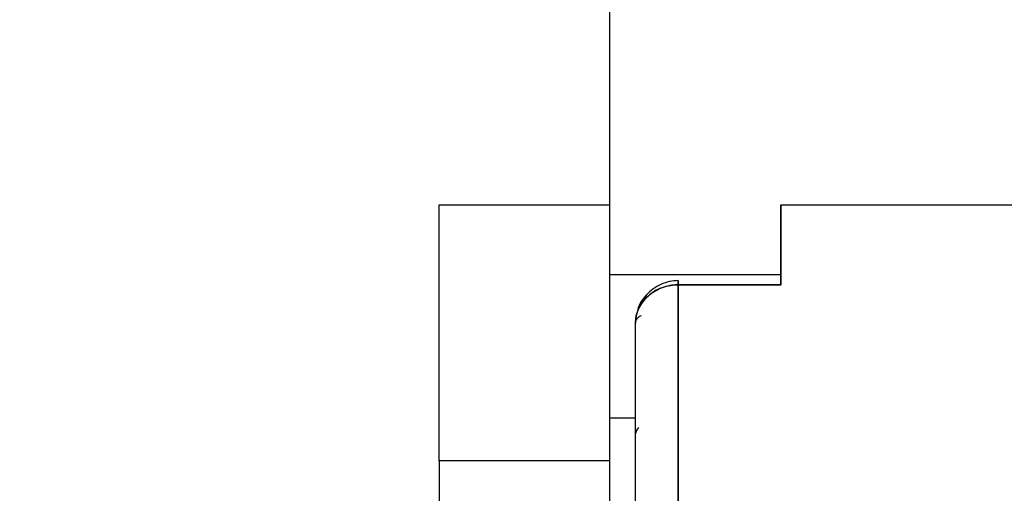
# Model space of a CAD drawing. Header units: millimetres. Extents: x 684 to 1227, y 21 to 405.
# Tile 18 of 28: x 918 to 929, y 275 to 281. Entities that reach past the tile are written whole.
import ezdxf

# ---------------------------------------------------------------- set-up
doc = ezdxf.new("R2010")
doc.units = ezdxf.units.MM
doc.header["$LTSCALE"] = 2
doc.header["$PDSIZE"] = -1
doc.layers.add('1轮廓实线层', color=7, linetype='Continuous')
doc.layers.add('7标注层', color=3, linetype='Continuous')
doc.styles.add('SLDTEXTSTYLE5', font='TXT', dxfattribs={"width": 0.7})
doc.dimstyles.new('SLDDIMSTYLE0', dxfattribs={"dimtxt": 7, "dimasz": 8.16, "dimexe": 0, "dimexo": 0.0625, "dimgap": 1.75, "dimtad": 2, "dimrnd": 1e-09, "dimzin": 12, "dimdsep": 46, "dimtxsty": 'SLDTEXTSTYLE5', "dimsah": 1, "dimcen": 0.09, "dimadec": 0, "dimazin": 3, "dimtfac": 1, "dimtofl": 0, "dimtmove": 0, "dimatfit": 3, "dimfxl": 1, "dimfrac": 2, "dimtolj": 1, "dimtzin": 12, "dimarcsym": 0})

# ---------------------------------------------------------------- blocks, each defined once
blk = doc.blocks.new('_D_4')
at = {"layer": '7标注层', "color": 0, "lineweight": -2, "transparency": 16777216}
for p, q in [((916.251, 298.835), (908.091, 298.835)), ((924.411, 277.858), (924.411, 298.835)), ((943.211, 291.98), (943.211, 298.835)), ((951.371, 298.835), (1002.697, 298.835))]:
    blk.add_line(p, q, dxfattribs=at)
at = {"layer": '7标注层', "color": 0, "transparency": 16777216}
for points in [[(916.251, 300.195), (916.251, 297.475), (924.411, 298.835)], [(951.371, 300.195), (951.371, 297.475), (943.211, 298.835)]]:
    blk.add_solid(points, dxfattribs=at)
at = {"layer": 'Defpoints', "color": 0, "transparency": 16777216}
for p in [(924.411, 298.835), (943.211, 291.917), (924.411, 277.796)]:
    blk.add_point(p, dxfattribs=at)
at = {"layer": '7标注层', "color": 0, "transparency": 16777216, "insert": (981.114, 307.585), "char_height": 7, "attachment_point": 2}
blk.add_mtext('\\A1;GH=18.8', dxfattribs=at)

msp = doc.modelspace()

# ---------------------------------------------------------------- linework, layer by layer
at = {"layer": '1轮廓实线层'}
for p, q in [((922.411, 278.617), (924.411, 278.617)), ((924.411, 275.617), (924.411, 278.617)), ((926.411, 277.679), (926.411, 278.617)), ((926.411, 278.617), (934.911, 278.617)), ((926.411, 277.796), (924.411, 277.796)), ((925.156, 277.796), (924.411, 277.796)), ((925.211, 273.235), (925.211, 277.679)), ((925.211, 277.679), (926.411, 277.679)), ((926.411, 277.679), (925.211, 277.679)), ((925.211, 277.559), (925.211, 277.419)), ((925.211, 277.419), (925.211, 277.559)), ((924.711, 276.117), (924.411, 276.117)), ((922.411, 275.617), (922.411, 262.617)), ((924.411, 275.617), (922.411, 275.617)), ((924.411, 262.617), (924.411, 275.617))]:
    msp.add_line(p, q, dxfattribs=at)
msp.add_arc((924.822, 275.921), 0.112, 130.4242, 174.1678, dxfattribs=at)
for points, knots in [([(922.411, 275.617), (922.411, 276.01), (922.411, 276.402), (922.411, 277.128), (922.411, 277.461), (922.411, 278.016), (922.411, 278.239), (922.411, 278.539), (922.411, 278.617), (922.411, 278.617)], [0, 0, 0, 0, 0.25, 0.25, 0.5, 0.5, 0.75, 0.75, 1, 1, 1, 1]), ([(926.411, 278.617), (926.411, 278.617), (926.411, 278.615), (926.411, 278.604), (926.411, 278.585), (926.411, 278.55), (926.411, 278.488), (926.411, 278.384), (926.411, 278.252), (926.411, 278.09), (926.411, 277.902), (926.411, 277.753), (926.411, 277.679)], [0, 0, 0, 0, 0.062368, 0.124794, 0.187329, 0.250023, 0.37489, 0.500013, 0.625009, 0.750002, 0.875157, 1, 1, 1, 1]), ([(925.211, 277.728), (925.177, 277.726), (925.107, 277.722), (925.006, 277.687), (924.912, 277.633), (924.812, 277.54), (924.744, 277.443), (924.733, 277.367), (924.732, 277.356)], [0, 0, 0, 0, 0.158089, 0.322036, 0.487446, 0.649835, 0.94952, 1, 1, 1, 1]), ([(925.211, 277.726), (925.211, 277.727), (925.211, 277.731), (925.211, 277.703), (925.211, 277.679)], [0, 0, 0, 0, 0.1008759, 1, 1, 1, 1]), ([(925.211, 277.679), (925.211, 277.703), (925.211, 277.731), (925.211, 277.726), (925.211, 277.726)], [0, 0, 0, 0, 0.865944, 1, 1, 1, 1]), ([(926.411, 277.671), (926.411, 277.679), (926.411, 277.705), (926.411, 277.725), (926.411, 277.734), (926.411, 277.7), (926.411, 277.679)], [0, 0, 0, 0, 0.11672, 0.350159, 0.578369, 1, 1, 1, 1]), ([(924.711, 277.228), (924.711, 277.281), (924.721, 277.338), (924.77, 277.449), (924.808, 277.503), (924.906, 277.591), (924.965, 277.625), (925.088, 277.669), (925.152, 277.679), (925.211, 277.679)], [0, 0, 0, 0, 0.25, 0.25, 0.5, 0.5, 0.75, 0.75, 1, 1, 1, 1]), ([(925.211, 277.679), (925.194, 277.678), (925.161, 277.677), (925.096, 277.668), (924.987, 277.639), (924.848, 277.555), (924.755, 277.429), (924.721, 277.329), (924.712, 277.271), (924.711, 277.241), (924.711, 277.228)], [0, 0, 0, 0, 0.063315, 0.127159, 0.250574, 0.499982, 0.749305, 0.874374, 0.945265, 1, 1, 1, 1]), ([(925.211, 277.679), (925.211, 277.225), (925.211, 276.597), (925.211, 275.073), (925.211, 274.179), (925.211, 273.235)], [0, 0, 0, 0, 0.5, 0.5, 1, 1, 1, 1]), ([(924.711, 277.228), (924.712, 277.241), (924.715, 277.261), (924.733, 277.285), (924.749, 277.304), (924.768, 277.313), (924.779, 277.319)], [0, 0, 0, 0, 0.390614, 0.634521, 0.780399, 1, 1, 1, 1]), ([(924.711, 273.018), (924.711, 273.912), (924.711, 274.759), (924.711, 276.203), (924.711, 276.798), (924.711, 277.228)], [0, 0, 0, 0, 0.5, 0.5, 1, 1, 1, 1]), ([(924.711, 273.018), (924.711, 273.094), (924.711, 273.245), (924.711, 273.467), (924.711, 273.723), (924.711, 274.01), (924.711, 274.429), (924.711, 274.93), (924.711, 275.489), (924.711, 276.002), (924.711, 276.39), (924.711, 276.674), (924.711, 276.874), (924.711, 277.06), (924.711, 277.172), (924.711, 277.228)], [0, 0, 0, 0, 0.041588, 0.083178, 0.124803, 0.187264, 0.250033, 0.375055, 0.500003, 0.624868, 0.749972, 0.812654, 0.875202, 0.937576, 1, 1, 1, 1]), ([(924.411, 275.677), (924.411, 275.695), (924.411, 275.856), (924.411, 276.025), (924.411, 276.084), (924.411, 276.113)], [0, 0, 0, 0, 0.060192, 0.530096, 1, 1, 1, 1]), ([(924.411, 275.677), (924.411, 275.736), (924.411, 275.934), (924.411, 276.01), (924.411, 276.064)], [0, 0, 0, 0, 0.297473, 1, 1, 1, 1])]:
    msp.add_open_spline(points, degree=3, knots=knots, dxfattribs=at)

# ---------------------------------------------------------------- dimensions: what is measured, and where the dimension line sits
at = {"layer": '7标注层'}
dim = msp.add_linear_dim(base=(924.411, 298.835), p1=(943.211, 291.917), p2=(924.411, 277.796), text='GH=<>', dimstyle='SLDDIMSTYLE0', override={"dimtxsty": 'Standard'}, dxfattribs=at)
dim.commit()
dim.dimension.update_dxf_attribs({"geometry": '_D_4', "text_midpoint": (981.114, 298.835), "dimtype": 160})

doc.saveas('drawing.dxf')
